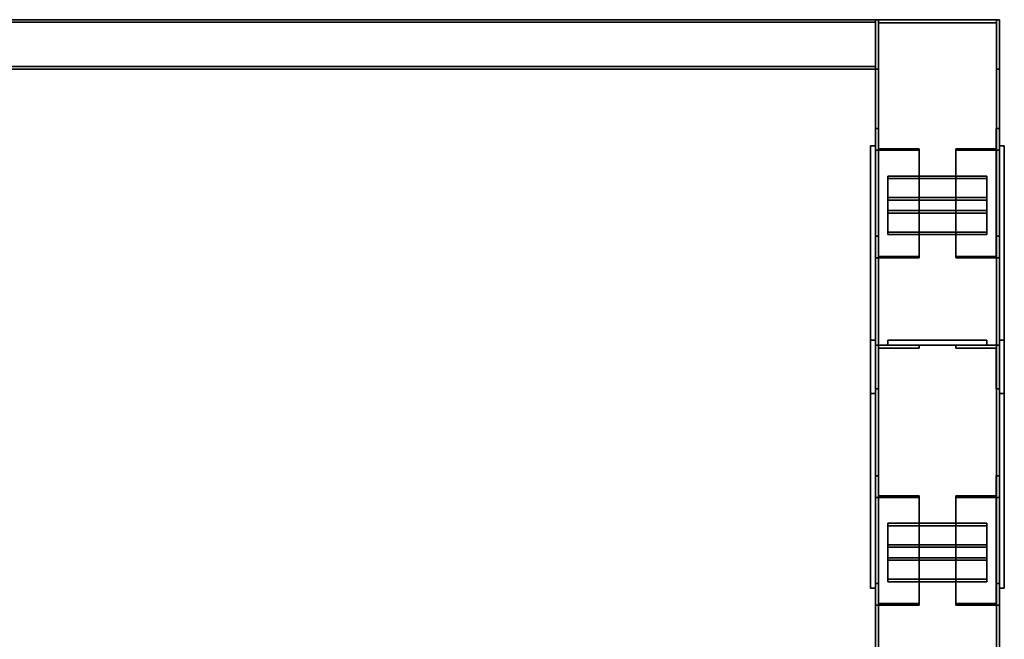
# Model space of a CAD drawing. Extents: x 13429 to 13460.1, y 572.8 to 605.1.
# Tile 171 of 256: x 13459.1 to 13460.1, y 590.1 to 590.7. Entities that reach past the tile are written whole.
import ezdxf

# ---------------------------------------------------------------- set-up
doc = ezdxf.new("R2010")
doc.units = 0
doc.header["$LTSCALE"] = 150
doc.header["$MEASUREMENT"] = 0
doc.layers.add('3DFACE_PLATE', color=7, linetype='CONTINUOUS')
doc.layers.add('3DFACE_SHAPE', color=7, linetype='CONTINUOUS')

msp = doc.modelspace()

# ---------------------------------------------------------------- linework, layer by layer
at = {"layer": '3DFACE_PLATE', "color": 6}
for points, invisible_edges in [([(13459.95082, 590.56901, 0.145), (13459.95082, 590.56901), (13459.95082, 590.31901, 0.145)], 2), ([(13459.95082, 590.56901), (13459.95082, 590.31901), (13459.95082, 590.31901, 0.145)], 12), ([(13459.95082, 590.31901, 0.145), (13459.95582, 590.31901, 0.145), (13459.95082, 590.56901, 0.145)], 2), ([(13459.95582, 590.31901, 0.145), (13459.95582, 590.56901, 0.145), (13459.95082, 590.56901, 0.145)], 12), ([(13459.95082, 590.56901), (13459.95582, 590.56901), (13459.95082, 590.31901)], 2), ([(13459.95582, 590.56901), (13459.95582, 590.31901), (13459.95082, 590.31901)], 12), ([(13459.95082, 590.56901, 0.145), (13459.95582, 590.56901, 0.145), (13459.95082, 590.56901)], 2), ([(13459.95582, 590.56901, 0.145), (13459.95582, 590.56901), (13459.95082, 590.56901)], 12), ([(13459.95582, 590.31901, 0.145), (13459.95582, 590.31901), (13459.95582, 590.56901, 0.145)], 2), ([(13459.95582, 590.31901), (13459.95582, 590.56901), (13459.95582, 590.56901, 0.145)], 12), ([(13460.08082, 590.56901, 0.145), (13460.08082, 590.56901), (13460.08082, 590.31901, 0.145)], 2), ([(13460.08082, 590.56901), (13460.08082, 590.31901), (13460.08082, 590.31901, 0.145)], 12), ([(13460.08082, 590.31901, 0.145), (13460.08582, 590.31901, 0.145), (13460.08082, 590.56901, 0.145)], 2), ([(13460.08582, 590.31901, 0.145), (13460.08582, 590.56901, 0.145), (13460.08082, 590.56901, 0.145)], 12), ([(13460.08082, 590.56901), (13460.08582, 590.56901), (13460.08082, 590.31901)], 2), ([(13460.08582, 590.56901), (13460.08582, 590.31901), (13460.08082, 590.31901)], 12), ([(13460.08082, 590.56901, 0.145), (13460.08582, 590.56901, 0.145), (13460.08082, 590.56901)], 2), ([(13460.08582, 590.56901, 0.145), (13460.08582, 590.56901), (13460.08082, 590.56901)], 12), ([(13460.08582, 590.31901, 0.145), (13460.08582, 590.31901), (13460.08582, 590.56901, 0.145)], 2), ([(13460.08582, 590.31901), (13460.08582, 590.56901), (13460.08582, 590.56901, 0.145)], 12), ([(13459.96832, 590.50359, 0.10538), (13459.96832, 590.53832, 0.12523), (13460.06832, 590.50359, 0.10538)], 2), ([(13459.96832, 590.53832, 0.12523), (13460.06832, 590.53832, 0.12523), (13460.06832, 590.50359, 0.10538)], 12), ([(13459.96832, 590.53584, 0.12957), (13459.96832, 590.53832, 0.12523), (13459.96832, 590.50111, 0.10972)], 2), ([(13459.96832, 590.53832, 0.12523), (13459.96832, 590.50359, 0.10538), (13459.96832, 590.50111, 0.10972)], 12), ([(13460.06832, 590.53584, 0.12957), (13460.06832, 590.53832, 0.12523), (13459.96832, 590.53584, 0.12957)], 2), ([(13460.06832, 590.53832, 0.12523), (13459.96832, 590.53832, 0.12523), (13459.96832, 590.53584, 0.12957)], 12), ([(13460.06832, 590.50111, 0.10972), (13460.06832, 590.53584, 0.12957), (13459.96832, 590.50111, 0.10972)], 2), ([(13460.06832, 590.53584, 0.12957), (13459.96832, 590.53584, 0.12957), (13459.96832, 590.50111, 0.10972)], 12), ([(13460.06832, 590.50359, 0.10538), (13460.06832, 590.53832, 0.12523), (13460.06832, 590.53584, 0.12957)], 12), ([(13460.06832, 590.50111, 0.10972), (13460.06832, 590.50359, 0.10538), (13460.06832, 590.53584, 0.12957)], 2), ([(13459.96832, 590.48188, 0.09298), (13459.96832, 590.51661, 0.11282), (13460.06832, 590.48188, 0.09298)], 2), ([(13459.96832, 590.51661, 0.11282), (13460.06832, 590.51661, 0.11282), (13460.06832, 590.48188, 0.09298)], 12), ([(13459.96832, 590.51413, 0.11716), (13459.96832, 590.51661, 0.11282), (13459.96832, 590.4794, 0.09732)], 2), ([(13459.96832, 590.51661, 0.11282), (13459.96832, 590.48188, 0.09298), (13459.96832, 590.4794, 0.09732)], 12), ([(13460.06832, 590.51413, 0.11716), (13460.06832, 590.51661, 0.11282), (13459.96832, 590.51413, 0.11716)], 2), ([(13460.06832, 590.51661, 0.11282), (13459.96832, 590.51661, 0.11282), (13459.96832, 590.51413, 0.11716)], 12), ([(13460.06832, 590.4794, 0.09732), (13460.06832, 590.51413, 0.11716), (13459.96832, 590.4794, 0.09732)], 2), ([(13460.06832, 590.51413, 0.11716), (13459.96832, 590.51413, 0.11716), (13459.96832, 590.4794, 0.09732)], 12), ([(13460.06832, 590.48188, 0.09298), (13460.06832, 590.51661, 0.11282), (13460.06832, 590.51413, 0.11716)], 12), ([(13460.06832, 590.4794, 0.09732), (13460.06832, 590.48188, 0.09298), (13460.06832, 590.51413, 0.11716)], 2), ([(13459.96832, 590.50111, 0.10972), (13459.96832, 590.50359, 0.10538), (13460.06832, 590.50111, 0.10972)], 2), ([(13459.96832, 590.50359, 0.10538), (13460.06832, 590.50359, 0.10538), (13460.06832, 590.50111, 0.10972)], 12), ([(13459.96832, 590.4794, 0.09732), (13459.96832, 590.48188, 0.09298), (13460.06832, 590.4794, 0.09732)], 2), ([(13459.96832, 590.48188, 0.09298), (13460.06832, 590.48188, 0.09298), (13460.06832, 590.4794, 0.09732)], 12), ([(13459.95082, 590.12301, 0.035), (13459.95082, 590.12301, 0.18), (13459.95082, 590.37301, 0.035)], 2), ([(13459.95082, 590.12301, 0.18), (13459.95082, 590.37301, 0.18), (13459.95082, 590.37301, 0.035)], 12), ([(13459.95082, 590.37301, 0.035), (13459.95582, 590.37301, 0.035), (13459.95082, 590.12301, 0.035)], 2), ([(13459.95582, 590.37301, 0.035), (13459.95582, 590.12301, 0.035), (13459.95082, 590.12301, 0.035)], 12), ([(13459.95082, 590.37301, 0.18), (13459.95582, 590.37301, 0.18), (13459.95082, 590.37301, 0.035)], 2), ([(13459.95582, 590.37301, 0.18), (13459.95582, 590.37301, 0.035), (13459.95082, 590.37301, 0.035)], 12), ([(13459.95082, 590.12301, 0.18), (13459.95582, 590.12301, 0.18), (13459.95082, 590.37301, 0.18)], 2), ([(13459.95582, 590.12301, 0.18), (13459.95582, 590.37301, 0.18), (13459.95082, 590.37301, 0.18)], 12), ([(13459.95582, 590.37301, 0.035), (13459.95582, 590.37301, 0.18), (13459.95582, 590.12301, 0.035)], 2), ([(13459.95582, 590.37301, 0.18), (13459.95582, 590.12301, 0.18), (13459.95582, 590.12301, 0.035)], 12), ([(13460.06832, 590.37301, 0.0935), (13460.06832, 590.37301, 0.0535), (13459.96832, 590.37301, 0.0935)], 2), ([(13460.06832, 590.37301, 0.0535), (13459.96832, 590.37301, 0.0535), (13459.96832, 590.37301, 0.0935)], 12), ([(13459.96832, 590.37301, 0.0935), (13459.96832, 590.36801, 0.0935), (13460.06832, 590.37301, 0.0935)], 2), ([(13459.96832, 590.36801, 0.0935), (13460.06832, 590.36801, 0.0935), (13460.06832, 590.37301, 0.0935)], 12), ([(13459.96832, 590.37301, 0.0535), (13459.96832, 590.36801, 0.0535), (13459.96832, 590.37301, 0.0935)], 2), ([(13459.96832, 590.36801, 0.0535), (13459.96832, 590.36801, 0.0935), (13459.96832, 590.37301, 0.0935)], 12), ([(13460.06832, 590.37301, 0.0535), (13460.06832, 590.36801, 0.0535), (13459.96832, 590.37301, 0.0535)], 2), ([(13460.06832, 590.36801, 0.0535), (13459.96832, 590.36801, 0.0535), (13459.96832, 590.37301, 0.0535)], 12), ([(13460.06832, 590.37301, 0.1265), (13460.06832, 590.37301, 0.0865), (13459.96832, 590.37301, 0.1265)], 2), ([(13460.06832, 590.37301, 0.0865), (13459.96832, 590.37301, 0.0865), (13459.96832, 590.37301, 0.1265)], 12), ([(13459.96832, 590.37301, 0.1265), (13459.96832, 590.36801, 0.1265), (13460.06832, 590.37301, 0.1265)], 2), ([(13459.96832, 590.36801, 0.1265), (13460.06832, 590.36801, 0.1265), (13460.06832, 590.37301, 0.1265)], 12), ([(13459.96832, 590.37301, 0.0865), (13459.96832, 590.36801, 0.0865), (13459.96832, 590.37301, 0.1265)], 2), ([(13459.96832, 590.36801, 0.0865), (13459.96832, 590.36801, 0.1265), (13459.96832, 590.37301, 0.1265)], 12), ([(13460.06832, 590.37301, 0.0865), (13460.06832, 590.36801, 0.0865), (13459.96832, 590.37301, 0.0865)], 2), ([(13460.06832, 590.36801, 0.0865), (13459.96832, 590.36801, 0.0865), (13459.96832, 590.37301, 0.0865)], 12), ([(13459.96832, 590.36801, 0.0935), (13459.96832, 590.36801, 0.0535), (13460.06832, 590.36801, 0.0935)], 2), ([(13459.96832, 590.36801, 0.0535), (13460.06832, 590.36801, 0.0535), (13460.06832, 590.36801, 0.0935)], 12), ([(13459.96832, 590.36801, 0.1265), (13459.96832, 590.36801, 0.0865), (13460.06832, 590.36801, 0.1265)], 2), ([(13459.96832, 590.36801, 0.0865), (13460.06832, 590.36801, 0.0865), (13460.06832, 590.36801, 0.1265)], 12), ([(13460.06832, 590.37301, 0.0935), (13460.06832, 590.36801, 0.0935), (13460.06832, 590.37301, 0.0535)], 2), ([(13460.06832, 590.36801, 0.0935), (13460.06832, 590.36801, 0.0535), (13460.06832, 590.37301, 0.0535)], 12), ([(13460.06832, 590.37301, 0.1265), (13460.06832, 590.36801, 0.1265), (13460.06832, 590.37301, 0.0865)], 2), ([(13460.06832, 590.36801, 0.1265), (13460.06832, 590.36801, 0.0865), (13460.06832, 590.37301, 0.0865)], 12), ([(13460.08082, 590.12301, 0.035), (13460.08082, 590.12301, 0.18), (13460.08082, 590.37301, 0.035)], 2), ([(13460.08082, 590.12301, 0.18), (13460.08082, 590.37301, 0.18), (13460.08082, 590.37301, 0.035)], 12), ([(13460.08082, 590.37301, 0.035), (13460.08582, 590.37301, 0.035), (13460.08082, 590.12301, 0.035)], 2), ([(13460.08582, 590.37301, 0.035), (13460.08582, 590.12301, 0.035), (13460.08082, 590.12301, 0.035)], 12), ([(13460.08082, 590.37301, 0.18), (13460.08582, 590.37301, 0.18), (13460.08082, 590.37301, 0.035)], 2), ([(13460.08582, 590.37301, 0.18), (13460.08582, 590.37301, 0.035), (13460.08082, 590.37301, 0.035)], 12), ([(13460.08082, 590.12301, 0.18), (13460.08582, 590.12301, 0.18), (13460.08082, 590.37301, 0.18)], 2), ([(13460.08582, 590.12301, 0.18), (13460.08582, 590.37301, 0.18), (13460.08082, 590.37301, 0.18)], 12), ([(13460.08582, 590.37301, 0.035), (13460.08582, 590.37301, 0.18), (13460.08582, 590.12301, 0.035)], 2), ([(13460.08582, 590.37301, 0.18), (13460.08582, 590.12301, 0.18), (13460.08582, 590.12301, 0.035)], 12), ([(13459.95082, 590.31901), (13459.95582, 590.31901), (13459.95082, 590.31901, 0.145)], 2), ([(13459.95582, 590.31901), (13459.95582, 590.31901, 0.145), (13459.95082, 590.31901, 0.145)], 12), ([(13460.08082, 590.31901), (13460.08582, 590.31901), (13460.08082, 590.31901, 0.145)], 2), ([(13460.08582, 590.31901), (13460.08582, 590.31901, 0.145), (13460.08082, 590.31901, 0.145)], 12), ([(13459.96832, 590.15359, 0.10538), (13459.96832, 590.18832, 0.12523), (13460.06832, 590.15359, 0.10538)], 2), ([(13459.96832, 590.18832, 0.12523), (13460.06832, 590.18832, 0.12523), (13460.06832, 590.15359, 0.10538)], 12), ([(13459.96832, 590.18584, 0.12957), (13459.96832, 590.18832, 0.12523), (13459.96832, 590.15111, 0.10972)], 2), ([(13459.96832, 590.18832, 0.12523), (13459.96832, 590.15359, 0.10538), (13459.96832, 590.15111, 0.10972)], 12), ([(13460.06832, 590.18584, 0.12957), (13460.06832, 590.18832, 0.12523), (13459.96832, 590.18584, 0.12957)], 2), ([(13460.06832, 590.18832, 0.12523), (13459.96832, 590.18832, 0.12523), (13459.96832, 590.18584, 0.12957)], 12), ([(13460.06832, 590.15111, 0.10972), (13460.06832, 590.18584, 0.12957), (13459.96832, 590.15111, 0.10972)], 2), ([(13460.06832, 590.18584, 0.12957), (13459.96832, 590.18584, 0.12957), (13459.96832, 590.15111, 0.10972)], 12), ([(13460.06832, 590.15359, 0.10538), (13460.06832, 590.18832, 0.12523), (13460.06832, 590.18584, 0.12957)], 12), ([(13460.06832, 590.15111, 0.10972), (13460.06832, 590.15359, 0.10538), (13460.06832, 590.18584, 0.12957)], 2), ([(13459.96832, 590.13188, 0.09298), (13459.96832, 590.16661, 0.11282), (13460.06832, 590.13188, 0.09298)], 2), ([(13459.96832, 590.16661, 0.11282), (13460.06832, 590.16661, 0.11282), (13460.06832, 590.13188, 0.09298)], 12), ([(13459.96832, 590.16413, 0.11716), (13459.96832, 590.16661, 0.11282), (13459.96832, 590.1294, 0.09732)], 2), ([(13459.96832, 590.16661, 0.11282), (13459.96832, 590.13188, 0.09298), (13459.96832, 590.1294, 0.09732)], 12), ([(13460.06832, 590.16413, 0.11716), (13460.06832, 590.16661, 0.11282), (13459.96832, 590.16413, 0.11716)], 2), ([(13460.06832, 590.16661, 0.11282), (13459.96832, 590.16661, 0.11282), (13459.96832, 590.16413, 0.11716)], 12), ([(13460.06832, 590.13188, 0.09298), (13460.06832, 590.16661, 0.11282), (13460.06832, 590.16413, 0.11716)], 12), ([(13460.06832, 590.1294, 0.09732), (13460.06832, 590.16413, 0.11716), (13459.96832, 590.1294, 0.09732)], 2), ([(13460.06832, 590.16413, 0.11716), (13459.96832, 590.16413, 0.11716), (13459.96832, 590.1294, 0.09732)], 12), ([(13460.06832, 590.1294, 0.09732), (13460.06832, 590.13188, 0.09298), (13460.06832, 590.16413, 0.11716)], 2), ([(13459.96832, 590.15111, 0.10972), (13459.96832, 590.15359, 0.10538), (13460.06832, 590.15111, 0.10972)], 2), ([(13459.96832, 590.15359, 0.10538), (13460.06832, 590.15359, 0.10538), (13460.06832, 590.15111, 0.10972)], 12), ([(13459.96832, 590.1294, 0.09732), (13459.96832, 590.13188, 0.09298), (13460.06832, 590.1294, 0.09732)], 2), ([(13459.96832, 590.13188, 0.09298), (13460.06832, 590.13188, 0.09298), (13460.06832, 590.1294, 0.09732)], 12), ([(13459.95082, 590.12301, 0.035), (13459.95582, 590.12301, 0.035), (13459.95082, 590.12301, 0.18)], 2), ([(13459.95582, 590.12301, 0.035), (13459.95582, 590.12301, 0.18), (13459.95082, 590.12301, 0.18)], 12), ([(13460.08082, 590.12301, 0.035), (13460.08582, 590.12301, 0.035), (13460.08082, 590.12301, 0.18)], 2), ([(13460.08582, 590.12301, 0.035), (13460.08582, 590.12301, 0.18), (13460.08082, 590.12301, 0.18)], 12)]:
    msp.add_3dface(points, dxfattribs=dict(at, invisible_edges=invisible_edges))
at = {"layer": '3DFACE_SHAPE', "color": 13}
for points, invisible_edges in [([(13456.63335, 590.64601, 0.2), (13459.95582, 590.64601, 0.2), (13456.63335, 590.69601, 0.2)], 2), ([(13459.95582, 590.64601, 0.2), (13459.95582, 590.69601, 0.2), (13456.63335, 590.69601, 0.2)], 12), ([(13456.63335, 590.69601, 0.1), (13459.95582, 590.69601, 0.1), (13456.63335, 590.64601, 0.1)], 2), ([(13459.95582, 590.69601, 0.1), (13459.95582, 590.64601, 0.1), (13456.63335, 590.64601, 0.1)], 12), ([(13456.63335, 590.69601, 0.2), (13459.95582, 590.69601, 0.2), (13456.63335, 590.69601, 0.1)], 2), ([(13459.95582, 590.69601, 0.2), (13459.95582, 590.69601, 0.1), (13456.63335, 590.69601, 0.1)], 12), ([(13456.63335, 590.69336, 0.19735), (13459.95582, 590.69336, 0.19735), (13456.63335, 590.64866, 0.19735)], 2), ([(13459.95582, 590.69336, 0.19735), (13459.95582, 590.64866, 0.19735), (13456.63335, 590.64866, 0.19735)], 12), ([(13456.63335, 590.69336, 0.10265), (13459.95582, 590.69336, 0.10265), (13456.63335, 590.69336, 0.19735)], 2), ([(13459.95582, 590.69336, 0.10265), (13459.95582, 590.69336, 0.19735), (13456.63335, 590.69336, 0.19735)], 12), ([(13456.63335, 590.64866, 0.10265), (13459.95582, 590.64866, 0.10265), (13456.63335, 590.69336, 0.10265)], 2), ([(13459.95582, 590.64866, 0.10265), (13459.95582, 590.69336, 0.10265), (13456.63335, 590.69336, 0.10265)], 12), ([(13459.95582, 590.64601, 0.2), (13459.95582, 590.69336, 0.19735), (13459.95582, 590.69601, 0.2)], 3), ([(13459.95582, 590.69336, 0.19735), (13459.95582, 590.69336, 0.10265), (13459.95582, 590.69601, 0.2)], 14), ([(13459.95582, 590.69601, 0.2), (13459.95582, 590.69336, 0.10265), (13459.95582, 590.69601, 0.1)], 3), ([(13459.95582, 590.69336, 0.10265), (13459.95582, 590.64866, 0.10265), (13459.95582, 590.69601, 0.1)], 14), ([(13459.95582, 590.69601, 0.1), (13459.95582, 590.64866, 0.10265), (13459.95582, 590.64601, 0.1)], 3), ([(13459.95582, 590.64601, 0.4), (13459.95886, 590.69297, 0.4), (13459.95582, 590.69601, 0.4)], 3), ([(13459.95886, 590.69297, 0.4), (13460.07778, 590.69297, 0.4), (13459.95582, 590.69601, 0.4)], 14), ([(13459.95582, 590.69601, 0.4), (13460.07778, 590.69297, 0.4), (13460.08082, 590.69601, 0.4)], 3), ([(13460.08082, 590.69601), (13459.95886, 590.69297), (13459.95582, 590.69601)], 3), ([(13459.95886, 590.69297), (13459.95582, 590.64601), (13459.95582, 590.69601)], 13), ([(13459.95582, 590.69601, 0.4), (13459.95582, 590.69601), (13459.95582, 590.64601, 0.4)], 2), ([(13459.95582, 590.69601), (13459.95582, 590.64601), (13459.95582, 590.64601, 0.4)], 12), ([(13460.08082, 590.69601, 0.4), (13460.08082, 590.69601), (13459.95582, 590.69601, 0.4)], 2), ([(13460.08082, 590.69601), (13459.95582, 590.69601), (13459.95582, 590.69601, 0.4)], 12), ([(13459.95886, 590.69601, 0.03), (13459.95886, 590.69601, -0.01696), (13459.95582, 590.69601, 0.03)], 2), ([(13459.95582, 590.69601, 0.03), (13459.95886, 590.69601, -0.01696), (13459.95582, 590.69601, -0.02)], 3), ([(13459.95886, 590.69601, -0.01696), (13460.07778, 590.69601, -0.01696), (13459.95582, 590.69601, -0.02)], 14), ([(13459.95582, 590.69601, -0.02), (13460.07778, 590.69601, -0.01696), (13460.08082, 590.69601, -0.02)], 3), ([(13459.95582, 589.99601, 0.03), (13459.95582, 590.69601, 0.03), (13459.95582, 589.99601, -0.02)], 2), ([(13459.95582, 590.69601, 0.03), (13459.95582, 590.69601, -0.02), (13459.95582, 589.99601, -0.02)], 12), ([(13459.95886, 589.99601, 0.03), (13459.95886, 590.69601, 0.03), (13459.95582, 589.99601, 0.03)], 2), ([(13459.95886, 590.69601, 0.03), (13459.95582, 590.69601, 0.03), (13459.95582, 589.99601, 0.03)], 12), ([(13459.95582, 589.99601, -0.02), (13459.95582, 590.69601, -0.02), (13460.08082, 589.99601, -0.02)], 2), ([(13459.95582, 590.69601, -0.02), (13460.08082, 590.69601, -0.02), (13460.08082, 589.99601, -0.02)], 12), ([(13460.08082, 590.69601, 0.2), (13459.95886, 590.69601, 0.19696), (13459.95582, 590.69601, 0.2)], 3), ([(13459.95886, 590.69601, 0.19696), (13459.95582, 590.69601, 0.15), (13459.95582, 590.69601, 0.2)], 13), ([(13459.95886, 590.69601, 0.19696), (13459.95886, 590.69601, 0.15), (13459.95582, 590.69601, 0.15)], 12), ([(13459.95582, 589.99601, 0.15), (13459.95582, 590.69601, 0.15), (13459.95886, 589.99601, 0.15)], 2), ([(13459.95582, 590.69601, 0.15), (13459.95886, 590.69601, 0.15), (13459.95886, 589.99601, 0.15)], 12), ([(13459.95582, 589.99601, 0.2), (13459.95582, 590.69601, 0.2), (13459.95582, 589.99601, 0.15)], 2), ([(13459.95582, 590.69601, 0.2), (13459.95582, 590.69601, 0.15), (13459.95582, 589.99601, 0.15)], 12), ([(13460.08082, 589.99601, 0.2), (13460.08082, 590.69601, 0.2), (13459.95582, 589.99601, 0.2)], 2), ([(13460.08082, 590.69601, 0.2), (13459.95582, 590.69601, 0.2), (13459.95582, 589.99601, 0.2)], 12), ([(13459.95582, 590.64866, 0.19735), (13459.95582, 590.69336, 0.19735), (13459.95582, 590.64601, 0.2)], 14), ([(13459.95886, 590.64601, 0.4), (13459.95886, 590.69297, 0.4), (13459.95582, 590.64601, 0.4)], 2), ([(13459.95886, 590.69297), (13459.95886, 590.64601), (13459.95582, 590.64601)], 12), ([(13460.07778, 590.69297), (13459.95886, 590.69297), (13460.08082, 590.69601)], 14), ([(13459.95886, 589.99601, -0.01696), (13459.95886, 590.69601, -0.01696), (13459.95886, 589.99601, 0.03)], 2), ([(13459.95886, 590.69601, -0.01696), (13459.95886, 590.69601, 0.03), (13459.95886, 589.99601, 0.03)], 12), ([(13460.07778, 589.99601, -0.01696), (13460.07778, 590.69601, -0.01696), (13459.95886, 589.99601, -0.01696)], 2), ([(13460.07778, 590.69601, -0.01696), (13459.95886, 590.69601, -0.01696), (13459.95886, 589.99601, -0.01696)], 12), ([(13460.07778, 590.69601, 0.19696), (13459.95886, 590.69601, 0.19696), (13460.08082, 590.69601, 0.2)], 14), ([(13459.95886, 589.99601, 0.19696), (13459.95886, 590.69601, 0.19696), (13460.07778, 589.99601, 0.19696)], 2), ([(13459.95886, 590.69601, 0.19696), (13460.07778, 590.69601, 0.19696), (13460.07778, 589.99601, 0.19696)], 12), ([(13459.95886, 589.99601, 0.15), (13459.95886, 590.69601, 0.15), (13459.95886, 589.99601, 0.19696)], 2), ([(13459.95886, 590.69601, 0.15), (13459.95886, 590.69601, 0.19696), (13459.95886, 589.99601, 0.19696)], 12), ([(13459.95886, 590.69297, 0.4), (13459.95886, 590.69297), (13460.07778, 590.69297, 0.4)], 2), ([(13459.95886, 590.69297), (13460.07778, 590.69297), (13460.07778, 590.69297, 0.4)], 12), ([(13459.95886, 590.64601, 0.4), (13459.95886, 590.64601), (13459.95886, 590.69297, 0.4)], 2), ([(13459.95886, 590.64601), (13459.95886, 590.69297), (13459.95886, 590.69297, 0.4)], 12), ([(13460.07778, 590.69297, 0.4), (13460.08082, 590.64601, 0.4), (13460.08082, 590.69601, 0.4)], 13), ([(13460.08082, 590.64601), (13460.07778, 590.69297), (13460.08082, 590.69601)], 3), ([(13460.07778, 590.69601, -0.01696), (13460.08082, 590.69601, 0.03), (13460.08082, 590.69601, -0.02)], 13), ([(13460.07778, 590.69601, -0.01696), (13460.07778, 590.69601, 0.03), (13460.08082, 590.69601, 0.03)], 12), ([(13460.07778, 589.99601, 0.03), (13460.07778, 590.69601, 0.03), (13460.07778, 589.99601, -0.01696)], 2), ([(13460.07778, 590.69601, 0.03), (13460.07778, 590.69601, -0.01696), (13460.07778, 589.99601, -0.01696)], 12), ([(13460.08082, 589.99601, 0.03), (13460.08082, 590.69601, 0.03), (13460.07778, 589.99601, 0.03)], 2), ([(13460.08082, 590.69601, 0.03), (13460.07778, 590.69601, 0.03), (13460.07778, 589.99601, 0.03)], 12), ([(13460.07778, 590.69601, 0.15), (13460.07778, 590.69601, 0.19696), (13460.08082, 590.69601, 0.15)], 2), ([(13460.08082, 590.69601, 0.15), (13460.07778, 590.69601, 0.19696), (13460.08082, 590.69601, 0.2)], 3), ([(13460.07778, 589.99601, 0.15), (13460.07778, 590.69601, 0.15), (13460.08082, 589.99601, 0.15)], 2), ([(13460.07778, 590.69601, 0.15), (13460.08082, 590.69601, 0.15), (13460.08082, 589.99601, 0.15)], 12), ([(13460.07778, 589.99601, 0.19696), (13460.07778, 590.69601, 0.19696), (13460.07778, 589.99601, 0.15)], 2), ([(13460.07778, 590.69601, 0.19696), (13460.07778, 590.69601, 0.15), (13460.07778, 589.99601, 0.15)], 12), ([(13460.07778, 590.69297, 0.4), (13460.07778, 590.64601, 0.4), (13460.08082, 590.64601, 0.4)], 12), ([(13460.07778, 590.64601), (13460.07778, 590.69297), (13460.08082, 590.64601)], 2), ([(13460.07778, 590.69297, 0.4), (13460.07778, 590.69297), (13460.07778, 590.64601, 0.4)], 2), ([(13460.07778, 590.69297), (13460.07778, 590.64601), (13460.07778, 590.64601, 0.4)], 12), ([(13460.08082, 590.64601, 0.4), (13460.08082, 590.64601), (13460.08082, 590.69601, 0.4)], 2), ([(13460.08082, 590.64601), (13460.08082, 590.69601), (13460.08082, 590.69601, 0.4)], 12), ([(13460.08082, 589.99601, -0.02), (13460.08082, 590.69601, -0.02), (13460.08082, 589.99601, 0.03)], 2), ([(13460.08082, 590.69601, -0.02), (13460.08082, 590.69601, 0.03), (13460.08082, 589.99601, 0.03)], 12), ([(13460.08082, 589.99601, 0.15), (13460.08082, 590.69601, 0.15), (13460.08082, 589.99601, 0.2)], 2), ([(13460.08082, 590.69601, 0.15), (13460.08082, 590.69601, 0.2), (13460.08082, 589.99601, 0.2)], 12), ([(13456.63335, 590.64866, 0.188), (13459.95582, 590.64866, 0.188), (13456.63335, 590.64601, 0.188)], 2), ([(13459.95582, 590.64866, 0.188), (13459.95582, 590.64601, 0.188), (13456.63335, 590.64601, 0.188)], 12), ([(13456.63335, 590.64866, 0.19735), (13459.95582, 590.64866, 0.19735), (13456.63335, 590.64866, 0.188)], 2), ([(13459.95582, 590.64866, 0.19735), (13459.95582, 590.64866, 0.188), (13456.63335, 590.64866, 0.188)], 12), ([(13456.63335, 590.64866, 0.112), (13459.95582, 590.64866, 0.112), (13456.63335, 590.64866, 0.10265)], 2), ([(13459.95582, 590.64866, 0.112), (13459.95582, 590.64866, 0.10265), (13456.63335, 590.64866, 0.10265)], 12), ([(13456.63335, 590.64601, 0.112), (13459.95582, 590.64601, 0.112), (13456.63335, 590.64866, 0.112)], 2), ([(13459.95582, 590.64601, 0.112), (13459.95582, 590.64866, 0.112), (13456.63335, 590.64866, 0.112)], 12), ([(13456.63335, 590.64601, 0.188), (13459.95582, 590.64601, 0.188), (13456.63335, 590.64601, 0.2)], 2), ([(13459.95582, 590.64601, 0.188), (13459.95582, 590.64601, 0.2), (13456.63335, 590.64601, 0.2)], 12), ([(13456.63335, 590.64601, 0.1), (13459.95582, 590.64601, 0.1), (13456.63335, 590.64601, 0.112)], 2), ([(13459.95582, 590.64601, 0.1), (13459.95582, 590.64601, 0.112), (13456.63335, 590.64601, 0.112)], 12), ([(13459.95582, 590.64866, 0.188), (13459.95582, 590.64866, 0.19735), (13459.95582, 590.64601, 0.188)], 2), ([(13459.95582, 590.64601, 0.188), (13459.95582, 590.64866, 0.19735), (13459.95582, 590.64601, 0.2)], 3), ([(13459.95582, 590.64866, 0.10265), (13459.95582, 590.64601, 0.112), (13459.95582, 590.64601, 0.1)], 13), ([(13459.95582, 590.64866, 0.10265), (13459.95582, 590.64866, 0.112), (13459.95582, 590.64601, 0.112)], 12), ([(13459.95582, 590.64601, 0.4), (13459.95582, 590.64601), (13459.95886, 590.64601, 0.4)], 2), ([(13459.95582, 590.64601), (13459.95886, 590.64601), (13459.95886, 590.64601, 0.4)], 12), ([(13460.07778, 590.64601, 0.4), (13460.07778, 590.64601), (13460.08082, 590.64601, 0.4)], 2), ([(13460.07778, 590.64601), (13460.08082, 590.64601), (13460.08082, 590.64601, 0.4)], 12), ([(13459.95902, 590.56595, 0.13733), (13459.95582, 590.58619, 0.10191), (13459.95582, 590.56436, 0.14011)], 13), ([(13459.95902, 590.56595, 0.13733), (13459.95902, 590.58619, 0.10191), (13459.95582, 590.58619, 0.10191)], 12), ([(13459.95582, 590.58619, 0.10191), (13459.95582, 590.47766, 0.03989), (13459.95582, 590.56436, 0.14011)], 2), ([(13459.95902, 590.58619, 0.10191), (13459.95902, 590.47766, 0.03989), (13459.95582, 590.58619, 0.10191)], 2), ([(13459.95902, 590.47766, 0.03989), (13459.95582, 590.47766, 0.03989), (13459.95582, 590.58619, 0.10191)], 12), ([(13459.95902, 590.56595, 0.13733), (13459.95902, 590.45742, 0.07531), (13459.95902, 590.58619, 0.10191)], 2), ([(13459.95902, 590.45742, 0.07531), (13459.95902, 590.47766, 0.03989), (13459.95902, 590.58619, 0.10191)], 12), ([(13460.07762, 590.58619, 0.10191), (13460.07762, 590.56595, 0.13733), (13460.08082, 590.58619, 0.10191)], 2), ([(13460.08082, 590.58619, 0.10191), (13460.07762, 590.56595, 0.13733), (13460.08082, 590.56436, 0.14011)], 3), ([(13460.07762, 590.47766, 0.03989), (13460.07762, 590.58619, 0.10191), (13460.08082, 590.47766, 0.03989)], 2), ([(13460.07762, 590.58619, 0.10191), (13460.08082, 590.58619, 0.10191), (13460.08082, 590.47766, 0.03989)], 12), ([(13460.07762, 590.56595, 0.13733), (13460.07762, 590.58619, 0.10191), (13460.07762, 590.47766, 0.03989)], 12), ([(13460.08082, 590.47766, 0.03989), (13460.08082, 590.58619, 0.10191), (13460.08082, 590.45583, 0.07809)], 2), ([(13460.08082, 590.58619, 0.10191), (13460.08082, 590.56436, 0.14011), (13460.08082, 590.45583, 0.07809)], 12), ([(13459.99982, 590.56436, 0.14011), (13459.95902, 590.56595, 0.13733), (13459.95582, 590.56436, 0.14011)], 3), ([(13459.95582, 590.47766, 0.03989), (13459.95582, 590.45583, 0.07809), (13459.95582, 590.56436, 0.14011)], 12), ([(13459.95582, 590.56436, 0.14011), (13459.95582, 590.45583, 0.07809), (13459.99982, 590.56436, 0.14011)], 2), ([(13459.95582, 590.45583, 0.07809), (13459.99982, 590.45583, 0.07809), (13459.99982, 590.56436, 0.14011)], 12), ([(13459.99982, 590.56595, 0.13733), (13459.95902, 590.56595, 0.13733), (13459.99982, 590.56436, 0.14011)], 2), ([(13459.99982, 590.56595, 0.13733), (13459.99982, 590.45742, 0.07531), (13459.95902, 590.56595, 0.13733)], 2), ([(13459.99982, 590.45742, 0.07531), (13459.95902, 590.45742, 0.07531), (13459.95902, 590.56595, 0.13733)], 12), ([(13459.99982, 590.56436, 0.14011), (13459.99982, 590.45583, 0.07809), (13459.99982, 590.56595, 0.13733)], 2), ([(13459.99982, 590.45583, 0.07809), (13459.99982, 590.45742, 0.07531), (13459.99982, 590.56595, 0.13733)], 12), ([(13460.07762, 590.56595, 0.13733), (13460.03682, 590.56436, 0.14011), (13460.08082, 590.56436, 0.14011)], 13), ([(13460.07762, 590.56595, 0.13733), (13460.03682, 590.56595, 0.13733), (13460.03682, 590.56436, 0.14011)], 12), ([(13460.03682, 590.45742, 0.07531), (13460.03682, 590.56595, 0.13733), (13460.07762, 590.45742, 0.07531)], 2), ([(13460.03682, 590.56595, 0.13733), (13460.07762, 590.56595, 0.13733), (13460.07762, 590.45742, 0.07531)], 12), ([(13460.03682, 590.56436, 0.14011), (13460.03682, 590.56595, 0.13733), (13460.03682, 590.45742, 0.07531)], 12), ([(13460.03682, 590.45583, 0.07809), (13460.03682, 590.56436, 0.14011), (13460.03682, 590.45742, 0.07531)], 2), ([(13460.08082, 590.45583, 0.07809), (13460.08082, 590.56436, 0.14011), (13460.03682, 590.45583, 0.07809)], 2), ([(13460.08082, 590.56436, 0.14011), (13460.03682, 590.56436, 0.14011), (13460.03682, 590.45583, 0.07809)], 12), ([(13460.07762, 590.45742, 0.07531), (13460.07762, 590.56595, 0.13733), (13460.07762, 590.47766, 0.03989)], 2), ([(13459.95902, 590.47766, 0.03989), (13459.95902, 590.45742, 0.07531), (13459.95582, 590.47766, 0.03989)], 2), ([(13459.95582, 590.47766, 0.03989), (13459.95902, 590.45742, 0.07531), (13459.95582, 590.45583, 0.07809)], 3), ([(13460.07762, 590.45742, 0.07531), (13460.08082, 590.47766, 0.03989), (13460.08082, 590.45583, 0.07809)], 13), ([(13460.07762, 590.45742, 0.07531), (13460.07762, 590.47766, 0.03989), (13460.08082, 590.47766, 0.03989)], 12), ([(13459.95902, 590.45742, 0.07531), (13459.99982, 590.45583, 0.07809), (13459.95582, 590.45583, 0.07809)], 13), ([(13459.95902, 590.45742, 0.07531), (13459.99982, 590.45742, 0.07531), (13459.99982, 590.45583, 0.07809)], 12), ([(13460.03682, 590.45742, 0.07531), (13460.07762, 590.45742, 0.07531), (13460.03682, 590.45583, 0.07809)], 2), ([(13460.03682, 590.45583, 0.07809), (13460.07762, 590.45742, 0.07531), (13460.08082, 590.45583, 0.07809)], 3), ([(13459.99982, 590.36801, 0.0395), (13459.95902, 590.36481, 0.0395), (13459.95582, 590.36801, 0.0395)], 3), ([(13459.95902, 590.36481, 0.0395), (13459.95582, 590.32401, 0.0395), (13459.95582, 590.36801, 0.0395)], 13), ([(13459.95582, 590.32401, 0.1405), (13459.95902, 590.36481, 0.1405), (13459.95582, 590.36801, 0.1405)], 3), ([(13459.95902, 590.36481, 0.1405), (13459.99982, 590.36801, 0.1405), (13459.95582, 590.36801, 0.1405)], 13), ([(13459.95582, 590.32401, 0.0395), (13459.95582, 590.32401, 0.1405), (13459.95582, 590.36801, 0.0395)], 2), ([(13459.95582, 590.32401, 0.1405), (13459.95582, 590.36801, 0.1405), (13459.95582, 590.36801, 0.0395)], 12), ([(13459.95582, 590.36801, 0.0395), (13459.95582, 590.36801, 0.1405), (13459.99982, 590.36801, 0.0395)], 2), ([(13459.95582, 590.36801, 0.1405), (13459.99982, 590.36801, 0.1405), (13459.99982, 590.36801, 0.0395)], 12), ([(13459.95902, 590.36481, 0.0395), (13459.95902, 590.32401, 0.0395), (13459.95582, 590.32401, 0.0395)], 12), ([(13459.95902, 590.32401, 0.1405), (13459.95902, 590.36481, 0.1405), (13459.95582, 590.32401, 0.1405)], 2), ([(13459.99982, 590.36481, 0.0395), (13459.95902, 590.36481, 0.0395), (13459.99982, 590.36801, 0.0395)], 2), ([(13459.95902, 590.36481, 0.1405), (13459.99982, 590.36481, 0.1405), (13459.99982, 590.36801, 0.1405)], 12), ([(13459.95902, 590.36481, 0.0395), (13459.95902, 590.36481, 0.1405), (13459.95902, 590.32401, 0.0395)], 2), ([(13459.95902, 590.36481, 0.1405), (13459.95902, 590.32401, 0.1405), (13459.95902, 590.32401, 0.0395)], 12), ([(13459.99982, 590.36481, 0.0395), (13459.99982, 590.36481, 0.1405), (13459.95902, 590.36481, 0.0395)], 2), ([(13459.99982, 590.36481, 0.1405), (13459.95902, 590.36481, 0.1405), (13459.95902, 590.36481, 0.0395)], 12), ([(13459.99982, 590.36801, 0.0395), (13459.99982, 590.36801, 0.1405), (13459.99982, 590.36481, 0.0395)], 2), ([(13459.99982, 590.36801, 0.1405), (13459.99982, 590.36481, 0.1405), (13459.99982, 590.36481, 0.0395)], 12), ([(13460.03682, 590.36481, 0.1405), (13460.07762, 590.36481, 0.1405), (13460.03682, 590.36801, 0.1405)], 2), ([(13460.03682, 590.36801, 0.1405), (13460.07762, 590.36481, 0.1405), (13460.08082, 590.36801, 0.1405)], 3), ([(13460.07762, 590.36481, 0.0395), (13460.03682, 590.36801, 0.0395), (13460.08082, 590.36801, 0.0395)], 13), ([(13460.07762, 590.36481, 0.0395), (13460.03682, 590.36481, 0.0395), (13460.03682, 590.36801, 0.0395)], 12), ([(13460.03682, 590.36801, 0.1405), (13460.03682, 590.36801, 0.0395), (13460.03682, 590.36481, 0.1405)], 2), ([(13460.03682, 590.36801, 0.0395), (13460.03682, 590.36481, 0.0395), (13460.03682, 590.36481, 0.1405)], 12), ([(13460.08082, 590.36801, 0.1405), (13460.08082, 590.36801, 0.0395), (13460.03682, 590.36801, 0.1405)], 2), ([(13460.08082, 590.36801, 0.0395), (13460.03682, 590.36801, 0.0395), (13460.03682, 590.36801, 0.1405)], 12), ([(13460.03682, 590.36481, 0.1405), (13460.03682, 590.36481, 0.0395), (13460.07762, 590.36481, 0.1405)], 2), ([(13460.03682, 590.36481, 0.0395), (13460.07762, 590.36481, 0.0395), (13460.07762, 590.36481, 0.1405)], 12), ([(13460.07762, 590.36481, 0.1405), (13460.08082, 590.32401, 0.1405), (13460.08082, 590.36801, 0.1405)], 13), ([(13460.08082, 590.32401, 0.0395), (13460.07762, 590.36481, 0.0395), (13460.08082, 590.36801, 0.0395)], 3), ([(13460.07762, 590.36481, 0.1405), (13460.07762, 590.32401, 0.1405), (13460.08082, 590.32401, 0.1405)], 12), ([(13460.07762, 590.32401, 0.0395), (13460.07762, 590.36481, 0.0395), (13460.08082, 590.32401, 0.0395)], 2), ([(13460.07762, 590.36481, 0.1405), (13460.07762, 590.36481, 0.0395), (13460.07762, 590.32401, 0.1405)], 2), ([(13460.07762, 590.36481, 0.0395), (13460.07762, 590.32401, 0.0395), (13460.07762, 590.32401, 0.1405)], 12), ([(13460.08082, 590.32401, 0.1405), (13460.08082, 590.32401, 0.0395), (13460.08082, 590.36801, 0.1405)], 2), ([(13460.08082, 590.32401, 0.0395), (13460.08082, 590.36801, 0.0395), (13460.08082, 590.36801, 0.1405)], 12), ([(13459.95902, 590.32401, 0.0395), (13459.95902, 590.32401, 0.1405), (13459.95582, 590.32401, 0.0395)], 2), ([(13459.95902, 590.32401, 0.1405), (13459.95582, 590.32401, 0.1405), (13459.95582, 590.32401, 0.0395)], 12), ([(13460.07762, 590.32401, 0.1405), (13460.07762, 590.32401, 0.0395), (13460.08082, 590.32401, 0.1405)], 2), ([(13460.07762, 590.32401, 0.0395), (13460.08082, 590.32401, 0.0395), (13460.08082, 590.32401, 0.1405)], 12), ([(13459.95902, 590.21595, 0.13733), (13459.95582, 590.23619, 0.10191), (13459.95582, 590.21436, 0.14011)], 13), ([(13459.95902, 590.21595, 0.13733), (13459.95902, 590.23619, 0.10191), (13459.95582, 590.23619, 0.10191)], 12), ([(13459.95582, 590.23619, 0.10191), (13459.95582, 590.12766, 0.03989), (13459.95582, 590.21436, 0.14011)], 2), ([(13459.95902, 590.23619, 0.10191), (13459.95902, 590.12766, 0.03989), (13459.95582, 590.23619, 0.10191)], 2), ([(13459.95902, 590.12766, 0.03989), (13459.95582, 590.12766, 0.03989), (13459.95582, 590.23619, 0.10191)], 12), ([(13459.95902, 590.21595, 0.13733), (13459.95902, 590.10742, 0.07531), (13459.95902, 590.23619, 0.10191)], 2), ([(13459.95902, 590.10742, 0.07531), (13459.95902, 590.12766, 0.03989), (13459.95902, 590.23619, 0.10191)], 12), ([(13460.07762, 590.23619, 0.10191), (13460.07762, 590.21595, 0.13733), (13460.08082, 590.23619, 0.10191)], 2), ([(13460.08082, 590.23619, 0.10191), (13460.07762, 590.21595, 0.13733), (13460.08082, 590.21436, 0.14011)], 3), ([(13460.07762, 590.12766, 0.03989), (13460.07762, 590.23619, 0.10191), (13460.08082, 590.12766, 0.03989)], 2), ([(13460.07762, 590.23619, 0.10191), (13460.08082, 590.23619, 0.10191), (13460.08082, 590.12766, 0.03989)], 12), ([(13460.07762, 590.21595, 0.13733), (13460.07762, 590.23619, 0.10191), (13460.07762, 590.12766, 0.03989)], 12), ([(13460.08082, 590.12766, 0.03989), (13460.08082, 590.23619, 0.10191), (13460.08082, 590.10583, 0.07809)], 2), ([(13460.08082, 590.23619, 0.10191), (13460.08082, 590.21436, 0.14011), (13460.08082, 590.10583, 0.07809)], 12), ([(13459.99982, 590.21436, 0.14011), (13459.95902, 590.21595, 0.13733), (13459.95582, 590.21436, 0.14011)], 3), ([(13459.99982, 590.21595, 0.13733), (13459.95902, 590.21595, 0.13733), (13459.99982, 590.21436, 0.14011)], 2), ([(13459.99982, 590.21595, 0.13733), (13459.99982, 590.10742, 0.07531), (13459.95902, 590.21595, 0.13733)], 2), ([(13459.99982, 590.10742, 0.07531), (13459.95902, 590.10742, 0.07531), (13459.95902, 590.21595, 0.13733)], 12), ([(13459.99982, 590.21436, 0.14011), (13459.99982, 590.10583, 0.07809), (13459.99982, 590.21595, 0.13733)], 2), ([(13459.99982, 590.10583, 0.07809), (13459.99982, 590.10742, 0.07531), (13459.99982, 590.21595, 0.13733)], 12), ([(13460.07762, 590.21595, 0.13733), (13460.03682, 590.21436, 0.14011), (13460.08082, 590.21436, 0.14011)], 13), ([(13460.07762, 590.21595, 0.13733), (13460.03682, 590.21595, 0.13733), (13460.03682, 590.21436, 0.14011)], 12), ([(13460.03682, 590.10742, 0.07531), (13460.03682, 590.21595, 0.13733), (13460.07762, 590.10742, 0.07531)], 2), ([(13460.03682, 590.21595, 0.13733), (13460.07762, 590.21595, 0.13733), (13460.07762, 590.10742, 0.07531)], 12), ([(13460.03682, 590.21436, 0.14011), (13460.03682, 590.21595, 0.13733), (13460.03682, 590.10742, 0.07531)], 12), ([(13460.07762, 590.10742, 0.07531), (13460.07762, 590.21595, 0.13733), (13460.07762, 590.12766, 0.03989)], 2), ([(13459.95582, 590.12766, 0.03989), (13459.95582, 590.10583, 0.07809), (13459.95582, 590.21436, 0.14011)], 12), ([(13459.95582, 590.21436, 0.14011), (13459.95582, 590.10583, 0.07809), (13459.99982, 590.21436, 0.14011)], 2), ([(13459.95582, 590.10583, 0.07809), (13459.99982, 590.10583, 0.07809), (13459.99982, 590.21436, 0.14011)], 12), ([(13460.03682, 590.10583, 0.07809), (13460.03682, 590.21436, 0.14011), (13460.03682, 590.10742, 0.07531)], 2), ([(13460.08082, 590.10583, 0.07809), (13460.08082, 590.21436, 0.14011), (13460.03682, 590.10583, 0.07809)], 2), ([(13460.08082, 590.21436, 0.14011), (13460.03682, 590.21436, 0.14011), (13460.03682, 590.10583, 0.07809)], 12), ([(13459.95902, 590.12766, 0.03989), (13459.95902, 590.10742, 0.07531), (13459.95582, 590.12766, 0.03989)], 2), ([(13459.95582, 590.12766, 0.03989), (13459.95902, 590.10742, 0.07531), (13459.95582, 590.10583, 0.07809)], 3), ([(13460.07762, 590.10742, 0.07531), (13460.08082, 590.12766, 0.03989), (13460.08082, 590.10583, 0.07809)], 13), ([(13460.07762, 590.10742, 0.07531), (13460.07762, 590.12766, 0.03989), (13460.08082, 590.12766, 0.03989)], 12), ([(13459.95902, 590.10742, 0.07531), (13459.99982, 590.10583, 0.07809), (13459.95582, 590.10583, 0.07809)], 13), ([(13459.95902, 590.10742, 0.07531), (13459.99982, 590.10742, 0.07531), (13459.99982, 590.10583, 0.07809)], 12), ([(13460.03682, 590.10742, 0.07531), (13460.07762, 590.10742, 0.07531), (13460.03682, 590.10583, 0.07809)], 2), ([(13460.03682, 590.10583, 0.07809), (13460.07762, 590.10742, 0.07531), (13460.08082, 590.10583, 0.07809)], 3)]:
    msp.add_3dface(points, dxfattribs=dict(at, invisible_edges=invisible_edges))

doc.saveas('drawing.dxf')
